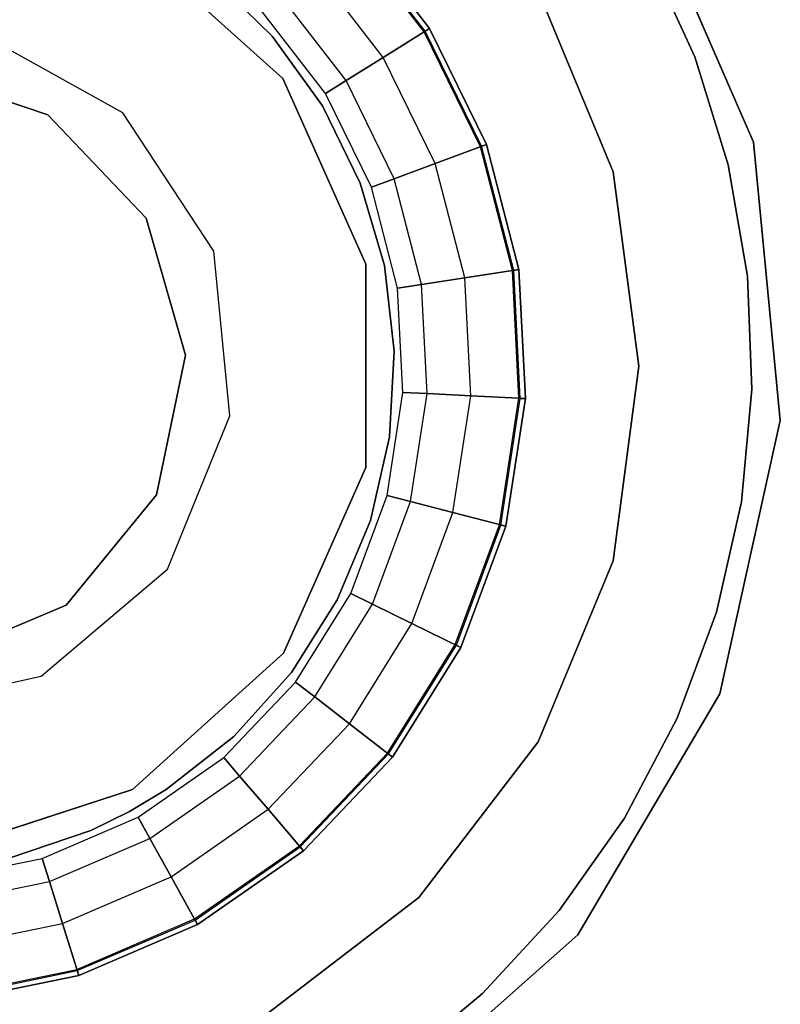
# Model space of a CAD drawing. Extents: x -91 to 92, y -91 to 92.
# Tile 232 of 256: x 1.32 to 7.7, y -4.93 to 3.33. Entities that reach past the tile are written whole.
import ezdxf

# ---------------------------------------------------------------- set-up
doc = ezdxf.new("R2010")
doc.units = 0
doc.header["$LTSCALE"] = 25.4
doc.layers.get('0').update_dxf_attribs({"linetype": 'CONTINUOUS'})

# ---------------------------------------------------------------- blocks, each defined once
blk = doc.blocks.new('NL2500012258_STL_2')
at = {"color": 0}
for p, q in [((99.7215, 1.8743, 186), (98.7851, 4.0259, 186)), ((98.7851, 4.0259, 187), (99.7215, 1.8743, 187)), ((98.7851, 4.0259, 187), (99.7215, 1.8743, 187)), ((99.7215, 1.8743, 186), (98.7851, 4.0259, 186)), ((96.96, 2.7981, 1644.0427), (96.3035, 3.6464, 1644.0427)), ((96.96, 2.7981, 1644.0427), (96.3035, 3.6464, 1644.0427)), ((96.9691, 2.8037, 1644.0894), (96.3112, 3.6537, 1644.0894)), ((96.9691, 2.8037, 1644.0894), (96.3112, 3.6537, 1644.0894)), ((96.3423, 3.6833, 1644), (97.0055, 2.8265, 1644)), ((97.0055, 2.8265, 1643), (96.3423, 3.6833, 1643)), ((96.3423, 3.6833, 1645.11), (97.0055, 2.8265, 1645.11)), ((97.0055, 2.8265, 1643), (96.3423, 3.6833, 1643)), ((96.3423, 3.6833, 1645.11), (97.0055, 2.8265, 1645.11)), ((97.0055, 2.8265, 1644.11), (96.3423, 3.6833, 1644.11)), ((97.0055, 2.8265, 1644.11), (96.3423, 3.6833, 1644.11)), ((96.3423, 3.6833, 1644), (97.0055, 2.8265, 1644)), ((94.5073, 3.5467, 186), (95.7755, 2.4073, 186)), ((95.7755, 2.4073, 201), (94.5073, 3.5467, 201)), ((95.7755, 2.4073, 201), (94.5073, 3.5467, 201)), ((94.5073, 3.5467, 186), (95.7755, 2.4073, 186)), ((99.2303, 2.5899, 188), (98.8336, 3.4513, 188)), ((98.8336, 3.4513, 186), (99.2303, 2.5899, 186)), ((99.2303, 2.5899, 188), (98.8336, 3.4513, 188)), ((98.8336, 3.4513, 186), (99.2303, 2.5899, 186)), ((96.6171, 2.5844, 1643.1045), (96.0106, 3.3679, 1643.1045)), ((96.6171, 2.5844, 1643.1045), (96.0106, 3.3679, 1643.1045)), ((96.6171, 2.5844, 1645.0055), (96.0106, 3.3679, 1645.0055)), ((96.6171, 2.5844, 1645.0055), (96.0106, 3.3679, 1645.0055)), ((95.1716, 3.2673, 188), (95.6858, 2.7622, 188)), ((95.6858, 2.7622, 186), (95.1716, 3.2673, 186)), ((95.6858, 2.7622, 186), (95.1716, 3.2673, 186)), ((95.1716, 3.2673, 188), (95.6858, 2.7622, 188)), ((98.5464, 1.6244, 1644.11), (97.917, 3.1439, 1644.11)), ((97.917, 3.1439, 1645.11), (98.5464, 1.6244, 1645.11)), ((97.917, 3.1439, 1645.11), (98.5464, 1.6244, 1645.11)), ((98.5464, 1.6244, 1644.11), (97.917, 3.1439, 1644.11)), ((96.3056, 2.3902, 1643.3972), (95.7445, 3.115, 1643.3972)), ((96.3056, 2.3902, 1643.3972), (95.7445, 3.115, 1643.3972)), ((96.3056, 2.3902, 1644.7128), (95.7445, 3.115, 1644.7128)), ((96.3056, 2.3902, 1644.7128), (95.7445, 3.115, 1644.7128)), ((96.1327, 2.2824, 1643.8202), (95.5968, 2.9747, 1643.8202)), ((96.1327, 2.2824, 1644.2898), (95.5968, 2.9747, 1644.2898)), ((96.1327, 2.2824, 1643.8202), (95.5968, 2.9747, 1643.8202)), ((96.1327, 2.2824, 1644.2898), (95.5968, 2.9747, 1644.2898)), ((96.6171, 2.5844, 1643.1045), (97.0055, 2.8265, 1643)), ((96.6171, 2.5844, 1643.1045), (97.0055, 2.8265, 1643)), ((97.0055, 2.8265, 1645.11), (96.6171, 2.5844, 1645.0055)), ((97.0055, 2.8265, 1645.11), (96.6171, 2.5844, 1645.0055)), ((97.0055, 2.8265, 1644), (96.96, 2.7981, 1644.0427)), ((97.0055, 2.8265, 1644), (96.96, 2.7981, 1644.0427)), ((96.9691, 2.8037, 1644.0894), (97.0055, 2.8265, 1644.11)), ((96.9691, 2.8037, 1644.0894), (97.0055, 2.8265, 1644.11)), ((97.0055, 2.8265, 1644), (97.4827, 1.8537, 1644)), ((97.4827, 1.8537, 1643), (97.0055, 2.8265, 1643)), ((97.0055, 2.8265, 1645.11), (97.4827, 1.8537, 1645.11)), ((97.4827, 1.8537, 1643), (97.0055, 2.8265, 1643)), ((97.0055, 2.8265, 1645.11), (97.4827, 1.8537, 1645.11)), ((97.4827, 1.8537, 1644.11), (97.0055, 2.8265, 1644.11)), ((97.4827, 1.8537, 1644.11), (97.0055, 2.8265, 1644.11)), ((97.0055, 2.8265, 1644), (97.4827, 1.8537, 1644)), ((94.4338, 2.1195, 183.5), (93.22, 2.7928, 183.5)), ((94.4338, 2.1195, 201), (93.22, 2.7928, 201)), ((94.4338, 2.1195, 183.5), (93.22, 2.7928, 183.5)), ((94.4338, 2.1195, 201), (93.22, 2.7928, 201)), ((95.6858, 2.7622, 188), (96.1073, 2.1773, 188)), ((96.1073, 2.1773, 186), (95.6858, 2.7622, 186)), ((95.6858, 2.7622, 186), (95.6858, 2.7622, 188)), ((95.6858, 2.7622, 186), (95.6858, 2.7622, 188)), ((96.1073, 2.1773, 186), (95.6858, 2.7622, 186)), ((95.6858, 2.7622, 188), (96.1073, 2.1773, 188)), ((96.96, 2.7981, 1644.0427), (96.9691, 2.8037, 1644.0894)), ((96.96, 2.7981, 1644.0427), (96.9691, 2.8037, 1644.0894)), ((97.4324, 1.8351, 1644.0427), (96.96, 2.7981, 1644.0427)), ((97.4324, 1.8351, 1644.0427), (96.96, 2.7981, 1644.0427)), ((97.4424, 1.8388, 1644.0894), (96.9691, 2.8037, 1644.0894)), ((97.4424, 1.8388, 1644.0894), (96.9691, 2.8037, 1644.0894)), ((96.3056, 2.3902, 1643.3972), (96.6171, 2.5844, 1643.1045)), ((96.3056, 2.3902, 1643.3972), (96.6171, 2.5844, 1643.1045)), ((96.6171, 2.5844, 1645.0055), (96.3056, 2.3902, 1644.7128)), ((96.6171, 2.5844, 1645.0055), (96.3056, 2.3902, 1644.7128)), ((97.0535, 1.6947, 1643.1045), (96.6171, 2.5844, 1643.1045)), ((97.0535, 1.6947, 1643.1045), (96.6171, 2.5844, 1643.1045)), ((97.0535, 1.6947, 1645.0055), (96.6171, 2.5844, 1645.0055)), ((97.0535, 1.6947, 1645.0055), (96.6171, 2.5844, 1645.0055)), ((99.5113, 1.6841, 188), (99.2303, 2.5899, 188)), ((99.2303, 2.5899, 186), (99.5113, 1.6841, 186)), ((99.2303, 2.5899, 188), (99.2303, 2.5899, 186)), ((99.5113, 1.6841, 188), (99.2303, 2.5899, 188)), ((99.2303, 2.5899, 186), (99.5113, 1.6841, 186)), ((99.2303, 2.5899, 188), (99.2303, 2.5899, 186)), ((92.6698, 2.4852, 181), (93.8037, 2.1028, 181)), ((93.8037, 2.1028, 1681), (92.6698, 2.4852, 1681)), ((92.6698, 2.4852, 181), (93.8037, 2.1028, 181)), ((93.8037, 2.1028, 1681), (92.6698, 2.4852, 1681)), ((95.7755, 2.4073, 186), (96.4706, 0.8505, 186)), ((96.4706, 0.8505, 201), (95.7755, 2.4073, 201)), ((95.7755, 2.4073, 201), (95.7755, 2.4073, 186)), ((96.4706, 0.8505, 201), (95.7755, 2.4073, 201)), ((95.7755, 2.4073, 186), (96.4706, 0.8505, 186)), ((95.7755, 2.4073, 201), (95.7755, 2.4073, 186)), ((96.1327, 2.2824, 1643.8202), (96.3056, 2.3902, 1643.3972)), ((96.1327, 2.2824, 1643.8202), (96.3056, 2.3902, 1643.3972)), ((96.3056, 2.3902, 1644.7128), (96.1327, 2.2824, 1644.2898)), ((96.3056, 2.3902, 1644.7128), (96.1327, 2.2824, 1644.2898)), ((96.7092, 1.5672, 1643.3972), (96.3056, 2.3902, 1643.3972)), ((96.7092, 1.5672, 1643.3972), (96.3056, 2.3902, 1643.3972)), ((96.7092, 1.5672, 1644.7128), (96.3056, 2.3902, 1644.7128)), ((96.7092, 1.5672, 1644.7128), (96.3056, 2.3902, 1644.7128)), ((96.5182, 1.4965, 1643.8202), (96.1327, 2.2824, 1643.8202)), ((96.5182, 1.4965, 1644.2898), (96.1327, 2.2824, 1644.2898)), ((96.1327, 2.2824, 1644.2898), (96.1327, 2.2824, 1643.8202)), ((96.5182, 1.4965, 1643.8202), (96.1327, 2.2824, 1643.8202)), ((96.1327, 2.2824, 1644.2898), (96.1327, 2.2824, 1643.8202)), ((96.5182, 1.4965, 1644.2898), (96.1327, 2.2824, 1644.2898)), ((96.1073, 2.1773, 188), (96.4239, 1.5297, 188)), ((96.4239, 1.5297, 186), (96.1073, 2.1773, 186)), ((96.1073, 2.1773, 186), (96.1073, 2.1773, 188)), ((96.1073, 2.1773, 186), (96.1073, 2.1773, 188)), ((96.4239, 1.5297, 186), (96.1073, 2.1773, 186)), ((96.1073, 2.1773, 188), (96.4239, 1.5297, 188)), ((93.8037, 2.1028, 181), (94.6299, 1.2373, 181)), ((94.6299, 1.2373, 1681), (93.8037, 2.1028, 1681)), ((93.8037, 2.1028, 181), (94.6299, 1.2373, 181)), ((93.8037, 2.1028, 181), (93.8037, 2.1028, 1681)), ((94.6299, 1.2373, 1681), (93.8037, 2.1028, 1681)), ((93.8037, 2.1028, 181), (93.8037, 2.1028, 1681)), ((95.1956, 0.9593, 183.5), (94.4338, 2.1195, 183.5)), ((95.1956, 0.9593, 201), (94.4338, 2.1195, 201)), ((94.4338, 2.1195, 201), (94.4338, 2.1195, 183.5)), ((95.1956, 0.9593, 183.5), (94.4338, 2.1195, 183.5)), ((94.4338, 2.1195, 201), (94.4338, 2.1195, 183.5)), ((95.1956, 0.9593, 201), (94.4338, 2.1195, 201)), ((97.0535, 1.6947, 1643.1045), (97.4827, 1.8537, 1643)), ((97.0535, 1.6947, 1643.1045), (97.4827, 1.8537, 1643)), ((97.4827, 1.8537, 1645.11), (97.0535, 1.6947, 1645.0055)), ((97.4827, 1.8537, 1645.11), (97.0535, 1.6947, 1645.0055)), ((97.4827, 1.8537, 1644), (97.4324, 1.8351, 1644.0427)), ((97.4827, 1.8537, 1644), (97.4324, 1.8351, 1644.0427)), ((97.4324, 1.8351, 1644.0427), (97.4424, 1.8388, 1644.0894)), ((97.4324, 1.8351, 1644.0427), (97.4424, 1.8388, 1644.0894)), ((97.7013, 0.7967, 1644.0427), (97.4324, 1.8351, 1644.0427)), ((97.7013, 0.7967, 1644.0427), (97.4324, 1.8351, 1644.0427)), ((97.4424, 1.8388, 1644.0894), (97.4827, 1.8537, 1644.11)), ((97.4424, 1.8388, 1644.0894), (97.4827, 1.8537, 1644.11)), ((97.7118, 0.7983, 1644.0894), (97.4424, 1.8388, 1644.0894)), ((97.7118, 0.7983, 1644.0894), (97.4424, 1.8388, 1644.0894)), ((97.4827, 1.8537, 1644), (97.7543, 0.8048, 1644)), ((97.7543, 0.8048, 1643), (97.4827, 1.8537, 1643)), ((97.4827, 1.8537, 1645.11), (97.7543, 0.8048, 1645.11)), ((97.7543, 0.8048, 1643), (97.4827, 1.8537, 1643)), ((97.4827, 1.8537, 1645.11), (97.7543, 0.8048, 1645.11)), ((97.7543, 0.8048, 1644.11), (97.4827, 1.8537, 1644.11)), ((97.7543, 0.8048, 1644.11), (97.4827, 1.8537, 1644.11)), ((97.4827, 1.8537, 1644), (97.7543, 0.8048, 1644)), ((99.9472, -0.4613, 186), (99.7215, 1.8743, 186)), ((99.7215, 1.8743, 187), (99.9472, -0.4613, 187)), ((99.7215, 1.8743, 187), (99.9472, -0.4613, 187)), ((99.7215, 1.8743, 187), (99.7215, 1.8743, 186)), ((99.9472, -0.4613, 186), (99.7215, 1.8743, 186)), ((99.7215, 1.8743, 187), (99.7215, 1.8743, 186)), ((96.7092, 1.5672, 1643.3972), (97.0535, 1.6947, 1643.1045)), ((96.7092, 1.5672, 1643.3972), (97.0535, 1.6947, 1643.1045)), ((97.0535, 1.6947, 1645.0055), (96.7092, 1.5672, 1644.7128)), ((97.0535, 1.6947, 1645.0055), (96.7092, 1.5672, 1644.7128)), ((97.3018, 0.7355, 1643.1045), (97.0535, 1.6947, 1643.1045)), ((97.3018, 0.7355, 1643.1045), (97.0535, 1.6947, 1643.1045)), ((97.3018, 0.7355, 1645.0055), (97.0535, 1.6947, 1645.0055)), ((97.3018, 0.7355, 1645.0055), (97.0535, 1.6947, 1645.0055)), ((99.6716, 0.7494, 188), (99.5113, 1.6841, 188)), ((99.5113, 1.6841, 186), (99.6716, 0.7494, 186)), ((99.5113, 1.6841, 188), (99.5113, 1.6841, 186)), ((99.6716, 0.7494, 188), (99.5113, 1.6841, 188)), ((99.5113, 1.6841, 186), (99.6716, 0.7494, 186)), ((99.5113, 1.6841, 188), (99.5113, 1.6841, 186)), ((98.7611, -0.0061, 1644.11), (98.5464, 1.6244, 1644.11)), ((98.5464, 1.6244, 1644.11), (98.5464, 1.6244, 1645.11)), ((98.5464, 1.6244, 1645.11), (98.7611, -0.0061, 1645.11)), ((98.5464, 1.6244, 1644.11), (98.5464, 1.6244, 1645.11)), ((98.5464, 1.6244, 1645.11), (98.7611, -0.0061, 1645.11)), ((98.7611, -0.0061, 1644.11), (98.5464, 1.6244, 1644.11)), ((96.4239, 1.5297, 188), (96.6264, 0.8379, 188)), ((96.6264, 0.8379, 186), (96.4239, 1.5297, 186)), ((96.4239, 1.5297, 186), (96.4239, 1.5297, 188)), ((96.4239, 1.5297, 186), (96.4239, 1.5297, 188)), ((96.6264, 0.8379, 186), (96.4239, 1.5297, 186)), ((96.4239, 1.5297, 188), (96.6264, 0.8379, 188)), ((96.5182, 1.4965, 1643.8202), (96.7092, 1.5672, 1643.3972)), ((96.5182, 1.4965, 1643.8202), (96.7092, 1.5672, 1643.3972)), ((96.7092, 1.5672, 1644.7128), (96.5182, 1.4965, 1644.2898)), ((96.7092, 1.5672, 1644.7128), (96.5182, 1.4965, 1644.2898)), ((96.7376, 0.649, 1643.8202), (96.5182, 1.4965, 1643.8202)), ((96.7376, 0.649, 1644.2898), (96.5182, 1.4965, 1644.2898)), ((96.5182, 1.4965, 1644.2898), (96.5182, 1.4965, 1643.8202)), ((96.7376, 0.649, 1643.8202), (96.5182, 1.4965, 1643.8202)), ((96.5182, 1.4965, 1644.2898), (96.5182, 1.4965, 1643.8202)), ((96.7376, 0.649, 1644.2898), (96.5182, 1.4965, 1644.2898)), ((96.939, 0.6799, 1643.3972), (96.7092, 1.5672, 1643.3972)), ((96.939, 0.6799, 1643.3972), (96.7092, 1.5672, 1643.3972)), ((96.939, 0.6799, 1644.7128), (96.7092, 1.5672, 1644.7128)), ((96.939, 0.6799, 1644.7128), (96.7092, 1.5672, 1644.7128)), ((94.6299, 1.2373, 181), (94.9593, 0.0869, 181)), ((94.9593, 0.0869, 1681), (94.6299, 1.2373, 1681)), ((94.6299, 1.2373, 181), (94.9593, 0.0869, 181)), ((94.6299, 1.2373, 181), (94.6299, 1.2373, 1681)), ((94.9593, 0.0869, 1681), (94.6299, 1.2373, 1681)), ((94.6299, 1.2373, 181), (94.6299, 1.2373, 1681)), ((95.3311, -0.4221, 183.5), (95.1956, 0.9593, 183.5)), ((95.3311, -0.4221, 201), (95.1956, 0.9593, 201)), ((95.1956, 0.9593, 201), (95.1956, 0.9593, 183.5)), ((95.3311, -0.4221, 183.5), (95.1956, 0.9593, 183.5)), ((95.1956, 0.9593, 201), (95.1956, 0.9593, 183.5)), ((95.3311, -0.4221, 201), (95.1956, 0.9593, 201)), ((96.4706, 0.8505, 186), (96.4724, -0.8543, 186)), ((96.4724, -0.8543, 201), (96.4706, 0.8505, 201)), ((96.4706, 0.8505, 201), (96.4706, 0.8505, 186)), ((96.4724, -0.8543, 201), (96.4706, 0.8505, 201)), ((96.4706, 0.8505, 186), (96.4724, -0.8543, 186)), ((96.4706, 0.8505, 201), (96.4706, 0.8505, 186)), ((96.6264, 0.8379, 188), (96.7091, 0.1218, 188)), ((96.7091, 0.1218, 186), (96.6264, 0.8379, 186)), ((96.6264, 0.8379, 186), (96.6264, 0.8379, 188)), ((96.6264, 0.8379, 186), (96.6264, 0.8379, 188)), ((96.7091, 0.1218, 186), (96.6264, 0.8379, 186)), ((96.6264, 0.8379, 188), (96.7091, 0.1218, 188)), ((97.3018, 0.7355, 1643.1045), (97.7543, 0.8048, 1643)), ((97.3018, 0.7355, 1643.1045), (97.7543, 0.8048, 1643)), ((97.7543, 0.8048, 1645.11), (97.3018, 0.7355, 1645.0055)), ((97.7543, 0.8048, 1645.11), (97.3018, 0.7355, 1645.0055)), ((97.7543, 0.8048, 1644), (97.7013, 0.7967, 1644.0427)), ((97.7543, 0.8048, 1644), (97.7013, 0.7967, 1644.0427)), ((97.7013, 0.7967, 1644.0427), (97.7118, 0.7983, 1644.0894)), ((97.7013, 0.7967, 1644.0427), (97.7118, 0.7983, 1644.0894)), ((97.7556, -0.2746, 1644.0427), (97.7013, 0.7967, 1644.0427)), ((97.7556, -0.2746, 1644.0427), (97.7013, 0.7967, 1644.0427)), ((97.7118, 0.7983, 1644.0894), (97.7543, 0.8048, 1644.11)), ((97.7118, 0.7983, 1644.0894), (97.7543, 0.8048, 1644.11)), ((97.7662, -0.2752, 1644.0894), (97.7118, 0.7983, 1644.0894)), ((97.7662, -0.2752, 1644.0894), (97.7118, 0.7983, 1644.0894)), ((97.7543, 0.8048, 1644), (97.8092, -0.2773, 1644)), ((97.8092, -0.2773, 1643), (97.7543, 0.8048, 1643)), ((97.7543, 0.8048, 1645.11), (97.8092, -0.2773, 1645.11)), ((97.8092, -0.2773, 1643), (97.7543, 0.8048, 1643)), ((97.7543, 0.8048, 1645.11), (97.8092, -0.2773, 1645.11)), ((97.8092, -0.2773, 1644.11), (97.7543, 0.8048, 1644.11)), ((97.8092, -0.2773, 1644.11), (97.7543, 0.8048, 1644.11)), ((97.7543, 0.8048, 1644), (97.8092, -0.2773, 1644)), ((99.7085, -0.1982, 188), (99.6716, 0.7494, 188)), ((99.6716, 0.7494, 186), (99.7085, -0.1982, 186)), ((99.6716, 0.7494, 188), (99.6716, 0.7494, 186)), ((99.7085, -0.1982, 188), (99.6716, 0.7494, 188)), ((99.6716, 0.7494, 186), (99.7085, -0.1982, 186)), ((99.6716, 0.7494, 188), (99.6716, 0.7494, 186)), ((96.7376, 0.649, 1643.8202), (96.939, 0.6799, 1643.3972)), ((96.7376, 0.649, 1643.8202), (96.939, 0.6799, 1643.3972)), ((96.939, 0.6799, 1644.7128), (96.7376, 0.649, 1644.2898)), ((96.939, 0.6799, 1644.7128), (96.7376, 0.649, 1644.2898)), ((96.939, 0.6799, 1643.3972), (97.3018, 0.7355, 1643.1045)), ((96.939, 0.6799, 1643.3972), (97.3018, 0.7355, 1643.1045)), ((97.3018, 0.7355, 1645.0055), (96.939, 0.6799, 1644.7128)), ((97.3018, 0.7355, 1645.0055), (96.939, 0.6799, 1644.7128)), ((96.9854, -0.2356, 1643.3972), (96.939, 0.6799, 1643.3972)), ((96.9854, -0.2356, 1643.3972), (96.939, 0.6799, 1643.3972)), ((96.9854, -0.2356, 1644.7128), (96.939, 0.6799, 1644.7128)), ((96.9854, -0.2356, 1644.7128), (96.939, 0.6799, 1644.7128)), ((97.352, -0.2542, 1643.1045), (97.3018, 0.7355, 1643.1045)), ((97.352, -0.2542, 1643.1045), (97.3018, 0.7355, 1643.1045)), ((97.352, -0.2542, 1645.0055), (97.3018, 0.7355, 1645.0055)), ((97.352, -0.2542, 1645.0055), (97.3018, 0.7355, 1645.0055)), ((96.782, -0.2252, 1643.8202), (96.7376, 0.649, 1643.8202)), ((96.782, -0.2252, 1644.2898), (96.7376, 0.649, 1644.2898)), ((96.7376, 0.649, 1644.2898), (96.7376, 0.649, 1643.8202)), ((96.782, -0.2252, 1643.8202), (96.7376, 0.649, 1643.8202)), ((96.7376, 0.649, 1644.2898), (96.7376, 0.649, 1643.8202)), ((96.782, -0.2252, 1644.2898), (96.7376, 0.649, 1644.2898)), ((94.9593, 0.0869, 181), (94.7164, -1.0847, 181)), ((94.7164, -1.0847, 1681), (94.9593, 0.0869, 1681)), ((94.9593, 0.0869, 181), (94.7164, -1.0847, 181)), ((94.7164, -1.0847, 1681), (94.9593, 0.0869, 1681)), ((94.9593, 0.0869, 181), (94.9593, 0.0869, 1681)), ((94.9593, 0.0869, 181), (94.9593, 0.0869, 1681)), ((96.7091, 0.1218, 188), (96.6696, -0.5979, 188)), ((96.6696, -0.5979, 186), (96.7091, 0.1218, 186)), ((96.6696, -0.5979, 186), (96.7091, 0.1218, 186)), ((96.7091, 0.1218, 188), (96.6696, -0.5979, 188)), ((96.7091, 0.1218, 186), (96.7091, 0.1218, 188)), ((96.7091, 0.1218, 186), (96.7091, 0.1218, 188)), ((98.5464, -1.6367, 1644.11), (98.7611, -0.0061, 1644.11)), ((98.7611, -0.0061, 1645.11), (98.5464, -1.6367, 1645.11)), ((98.7611, -0.0061, 1645.11), (98.5464, -1.6367, 1645.11)), ((98.5464, -1.6367, 1644.11), (98.7611, -0.0061, 1644.11)), ((98.7611, -0.0061, 1644.11), (98.7611, -0.0061, 1645.11)), ((98.7611, -0.0061, 1644.11), (98.7611, -0.0061, 1645.11)), ((96.6494, -1.0905, 1643.8202), (96.782, -0.2252, 1643.8202)), ((96.6494, -1.0905, 1644.2898), (96.782, -0.2252, 1644.2898)), ((96.6494, -1.0905, 1643.8202), (96.782, -0.2252, 1643.8202)), ((96.6494, -1.0905, 1644.2898), (96.782, -0.2252, 1644.2898)), ((96.782, -0.2252, 1643.8202), (96.9854, -0.2356, 1643.3972)), ((96.782, -0.2252, 1643.8202), (96.9854, -0.2356, 1643.3972)), ((96.782, -0.2252, 1644.2898), (96.782, -0.2252, 1643.8202)), ((96.782, -0.2252, 1644.2898), (96.782, -0.2252, 1643.8202)), ((96.9854, -0.2356, 1644.7128), (96.782, -0.2252, 1644.2898)), ((96.9854, -0.2356, 1644.7128), (96.782, -0.2252, 1644.2898)), ((96.8466, -1.1416, 1643.3972), (96.9854, -0.2356, 1643.3972)), ((96.8466, -1.1416, 1643.3972), (96.9854, -0.2356, 1643.3972)), ((96.8466, -1.1416, 1644.7128), (96.9854, -0.2356, 1644.7128)), ((96.8466, -1.1416, 1644.7128), (96.9854, -0.2356, 1644.7128)), ((96.9854, -0.2356, 1643.3972), (97.352, -0.2542, 1643.1045)), ((96.9854, -0.2356, 1643.3972), (97.352, -0.2542, 1643.1045)), ((97.352, -0.2542, 1645.0055), (96.9854, -0.2356, 1644.7128)), ((97.352, -0.2542, 1645.0055), (96.9854, -0.2356, 1644.7128)), ((99.6214, -1.1425, 188), (99.7085, -0.1982, 188)), ((99.7085, -0.1982, 186), (99.6214, -1.1425, 186)), ((99.6214, -1.1425, 188), (99.7085, -0.1982, 188)), ((99.7085, -0.1982, 186), (99.6214, -1.1425, 186)), ((99.7085, -0.1982, 188), (99.7085, -0.1982, 186)), ((99.7085, -0.1982, 188), (99.7085, -0.1982, 186)), ((97.202, -1.2336, 1643.1045), (97.352, -0.2542, 1643.1045)), ((97.202, -1.2336, 1643.1045), (97.352, -0.2542, 1643.1045)), ((97.202, -1.2336, 1645.0055), (97.352, -0.2542, 1645.0055)), ((97.202, -1.2336, 1645.0055), (97.352, -0.2542, 1645.0055)), ((97.352, -0.2542, 1643.1045), (97.8092, -0.2773, 1643)), ((97.352, -0.2542, 1643.1045), (97.8092, -0.2773, 1643)), ((97.8092, -0.2773, 1645.11), (97.352, -0.2542, 1645.0055)), ((97.8092, -0.2773, 1645.11), (97.352, -0.2542, 1645.0055)), ((97.5932, -1.3349, 1644.0427), (97.7556, -0.2746, 1644.0427)), ((97.5932, -1.3349, 1644.0427), (97.7556, -0.2746, 1644.0427)), ((97.6035, -1.3376, 1644.0894), (97.7662, -0.2752, 1644.0894)), ((97.6035, -1.3376, 1644.0894), (97.7662, -0.2752, 1644.0894)), ((97.8092, -0.2773, 1644), (97.6451, -1.3484, 1644)), ((97.6451, -1.3484, 1643), (97.8092, -0.2773, 1643)), ((97.8092, -0.2773, 1645.11), (97.6451, -1.3484, 1645.11)), ((97.6451, -1.3484, 1643), (97.8092, -0.2773, 1643)), ((97.8092, -0.2773, 1645.11), (97.6451, -1.3484, 1645.11)), ((97.6451, -1.3484, 1644.11), (97.8092, -0.2773, 1644.11)), ((97.6451, -1.3484, 1644.11), (97.8092, -0.2773, 1644.11)), ((97.8092, -0.2773, 1644), (97.6451, -1.3484, 1644)), ((97.7556, -0.2746, 1644.0427), (97.7662, -0.2752, 1644.0894)), ((97.7556, -0.2746, 1644.0427), (97.7662, -0.2752, 1644.0894)), ((97.8092, -0.2773, 1644), (97.7556, -0.2746, 1644.0427)), ((97.8092, -0.2773, 1644), (97.7556, -0.2746, 1644.0427)), ((97.7662, -0.2752, 1644.0894), (97.8092, -0.2773, 1644.11)), ((97.7662, -0.2752, 1644.0894), (97.8092, -0.2773, 1644.11)), ((94.809, -1.7082, 183.5), (95.3311, -0.4221, 183.5)), ((94.809, -1.7082, 201), (95.3311, -0.4221, 201)), ((94.809, -1.7082, 183.5), (95.3311, -0.4221, 183.5)), ((94.809, -1.7082, 201), (95.3311, -0.4221, 201)), ((95.3311, -0.4221, 201), (95.3311, -0.4221, 183.5)), ((95.3311, -0.4221, 201), (95.3311, -0.4221, 183.5)), ((99.4402, -2.7524, 186), (99.9472, -0.4613, 186)), ((99.9472, -0.4613, 187), (99.4402, -2.7524, 187)), ((99.9472, -0.4613, 187), (99.4402, -2.7524, 187)), ((99.4402, -2.7524, 186), (99.9472, -0.4613, 186)), ((99.9472, -0.4613, 187), (99.9472, -0.4613, 186)), ((99.9472, -0.4613, 187), (99.9472, -0.4613, 186)), ((96.6696, -0.5979, 188), (96.5091, -1.3007, 188)), ((96.5091, -1.3007, 186), (96.6696, -0.5979, 186)), ((96.5091, -1.3007, 186), (96.6696, -0.5979, 186)), ((96.6696, -0.5979, 188), (96.5091, -1.3007, 188)), ((96.6696, -0.5979, 186), (96.6696, -0.5979, 188)), ((96.6696, -0.5979, 186), (96.6696, -0.5979, 188)), ((96.4724, -0.8543, 186), (95.7806, -2.4125, 186)), ((95.7806, -2.4125, 201), (96.4724, -0.8543, 201)), ((95.7806, -2.4125, 201), (96.4724, -0.8543, 201)), ((96.4724, -0.8543, 186), (95.7806, -2.4125, 186)), ((96.4724, -0.8543, 201), (96.4724, -0.8543, 186)), ((96.4724, -0.8543, 201), (96.4724, -0.8543, 186)), ((94.7164, -1.0847, 181), (93.9568, -2.0093, 181)), ((93.9568, -2.0093, 1681), (94.7164, -1.0847, 1681)), ((94.7164, -1.0847, 181), (93.9568, -2.0093, 181)), ((93.9568, -2.0093, 1681), (94.7164, -1.0847, 1681)), ((94.7164, -1.0847, 181), (94.7164, -1.0847, 1681)), ((94.7164, -1.0847, 181), (94.7164, -1.0847, 1681)), ((96.3454, -1.9115, 1643.8202), (96.6494, -1.0905, 1643.8202)), ((96.3454, -1.9115, 1644.2898), (96.6494, -1.0905, 1644.2898)), ((96.3454, -1.9115, 1643.8202), (96.6494, -1.0905, 1643.8202)), ((96.3454, -1.9115, 1644.2898), (96.6494, -1.0905, 1644.2898)), ((96.5283, -2.0012, 1643.3972), (96.8466, -1.1416, 1643.3972)), ((96.5283, -2.0012, 1643.3972), (96.8466, -1.1416, 1643.3972)), ((96.5283, -2.0012, 1644.7128), (96.8466, -1.1416, 1644.7128)), ((96.5283, -2.0012, 1644.7128), (96.8466, -1.1416, 1644.7128)), ((96.6494, -1.0905, 1643.8202), (96.8466, -1.1416, 1643.3972)), ((96.6494, -1.0905, 1643.8202), (96.8466, -1.1416, 1643.3972)), ((96.6494, -1.0905, 1644.2898), (96.6494, -1.0905, 1643.8202)), ((96.6494, -1.0905, 1644.2898), (96.6494, -1.0905, 1643.8202)), ((96.8466, -1.1416, 1644.7128), (96.6494, -1.0905, 1644.2898)), ((96.8466, -1.1416, 1644.7128), (96.6494, -1.0905, 1644.2898)), ((96.8466, -1.1416, 1643.3972), (97.202, -1.2336, 1643.1045)), ((96.8466, -1.1416, 1643.3972), (97.202, -1.2336, 1643.1045)), ((97.202, -1.2336, 1645.0055), (96.8466, -1.1416, 1644.7128)), ((97.202, -1.2336, 1645.0055), (96.8466, -1.1416, 1644.7128)), ((99.4118, -2.0674, 188), (99.6214, -1.1425, 188)), ((99.6214, -1.1425, 186), (99.4118, -2.0674, 186)), ((99.4118, -2.0674, 188), (99.6214, -1.1425, 188)), ((99.6214, -1.1425, 186), (99.4118, -2.0674, 186)), ((99.6214, -1.1425, 188), (99.6214, -1.1425, 186)), ((99.6214, -1.1425, 188), (99.6214, -1.1425, 186)), ((96.8578, -2.1628, 1643.1045), (97.202, -1.2336, 1643.1045)), ((96.8578, -2.1628, 1643.1045), (97.202, -1.2336, 1643.1045)), ((96.8578, -2.1628, 1645.0055), (97.202, -1.2336, 1645.0055)), ((96.8578, -2.1628, 1645.0055), (97.202, -1.2336, 1645.0055)), ((97.202, -1.2336, 1643.1045), (97.6451, -1.3484, 1643)), ((97.202, -1.2336, 1643.1045), (97.6451, -1.3484, 1643)), ((97.6451, -1.3484, 1645.11), (97.202, -1.2336, 1645.0055)), ((97.6451, -1.3484, 1645.11), (97.202, -1.2336, 1645.0055)), ((96.5091, -1.3007, 188), (96.2321, -1.9662, 188)), ((96.2321, -1.9662, 186), (96.5091, -1.3007, 186)), ((96.2321, -1.9662, 186), (96.5091, -1.3007, 186)), ((96.5091, -1.3007, 188), (96.2321, -1.9662, 188)), ((96.5091, -1.3007, 186), (96.5091, -1.3007, 188)), ((96.5091, -1.3007, 186), (96.5091, -1.3007, 188)), ((97.2207, -2.3408, 1644.0427), (97.5932, -1.3349, 1644.0427)), ((97.2207, -2.3408, 1644.0427), (97.5932, -1.3349, 1644.0427)), ((97.2302, -2.3455, 1644.0894), (97.6035, -1.3376, 1644.0894)), ((97.2302, -2.3455, 1644.0894), (97.6035, -1.3376, 1644.0894)), ((97.6451, -1.3484, 1644), (97.2688, -2.3644, 1644)), ((97.2688, -2.3644, 1643), (97.6451, -1.3484, 1643)), ((97.6451, -1.3484, 1645.11), (97.2688, -2.3644, 1645.11)), ((97.2688, -2.3644, 1643), (97.6451, -1.3484, 1643)), ((97.6451, -1.3484, 1645.11), (97.2688, -2.3644, 1645.11)), ((97.2688, -2.3644, 1644.11), (97.6451, -1.3484, 1644.11)), ((97.2688, -2.3644, 1644.11), (97.6451, -1.3484, 1644.11)), ((97.6451, -1.3484, 1644), (97.2688, -2.3644, 1644)), ((97.5932, -1.3349, 1644.0427), (97.6035, -1.3376, 1644.0894)), ((97.5932, -1.3349, 1644.0427), (97.6035, -1.3376, 1644.0894)), ((97.6451, -1.3484, 1644), (97.5932, -1.3349, 1644.0427)), ((97.6451, -1.3484, 1644), (97.5932, -1.3349, 1644.0427)), ((97.6035, -1.3376, 1644.0894), (97.6451, -1.3484, 1644.11)), ((97.6035, -1.3376, 1644.0894), (97.6451, -1.3484, 1644.11)), ((97.917, -3.1561, 1644.11), (98.5464, -1.6367, 1644.11)), ((98.5464, -1.6367, 1645.11), (97.917, -3.1561, 1645.11)), ((98.5464, -1.6367, 1645.11), (97.917, -3.1561, 1645.11)), ((97.917, -3.1561, 1644.11), (98.5464, -1.6367, 1644.11)), ((98.5464, -1.6367, 1644.11), (98.5464, -1.6367, 1645.11)), ((98.5464, -1.6367, 1644.11), (98.5464, -1.6367, 1645.11)), ((93.749, -2.6044, 183.5), (94.809, -1.7082, 183.5)), ((93.749, -2.6044, 201), (94.809, -1.7082, 201)), ((93.749, -2.6044, 183.5), (94.809, -1.7082, 183.5)), ((93.749, -2.6044, 201), (94.809, -1.7082, 201)), ((94.809, -1.7082, 201), (94.809, -1.7082, 183.5)), ((94.809, -1.7082, 201), (94.809, -1.7082, 183.5)), ((96.2321, -1.9662, 188), (95.8466, -2.5753, 188)), ((95.8466, -2.5753, 186), (96.2321, -1.9662, 186)), ((95.8466, -2.5753, 186), (96.2321, -1.9662, 186)), ((96.2321, -1.9662, 188), (95.8466, -2.5753, 188)), ((95.8823, -2.6544, 1643.8202), (96.3454, -1.9115, 1643.8202)), ((95.8823, -2.6544, 1644.2898), (96.3454, -1.9115, 1644.2898)), ((95.8823, -2.6544, 1643.8202), (96.3454, -1.9115, 1643.8202)), ((95.8823, -2.6544, 1644.2898), (96.3454, -1.9115, 1644.2898)), ((96.2321, -1.9662, 186), (96.2321, -1.9662, 188)), ((96.2321, -1.9662, 186), (96.2321, -1.9662, 188)), ((96.3454, -1.9115, 1643.8202), (96.5283, -2.0012, 1643.3972)), ((96.3454, -1.9115, 1643.8202), (96.5283, -2.0012, 1643.3972)), ((96.3454, -1.9115, 1644.2898), (96.3454, -1.9115, 1643.8202)), ((96.3454, -1.9115, 1644.2898), (96.3454, -1.9115, 1643.8202)), ((96.5283, -2.0012, 1644.7128), (96.3454, -1.9115, 1644.2898)), ((96.5283, -2.0012, 1644.7128), (96.3454, -1.9115, 1644.2898)), ((93.9568, -2.0093, 181), (92.8545, -2.475, 181)), ((92.8545, -2.475, 1681), (93.9568, -2.0093, 1681)), ((93.9568, -2.0093, 181), (92.8545, -2.475, 181)), ((92.8545, -2.475, 1681), (93.9568, -2.0093, 1681)), ((93.9568, -2.0093, 181), (93.9568, -2.0093, 1681)), ((93.9568, -2.0093, 181), (93.9568, -2.0093, 1681)), ((96.0434, -2.7791, 1643.3972), (96.5283, -2.0012, 1643.3972)), ((96.0434, -2.7791, 1643.3972), (96.5283, -2.0012, 1643.3972)), ((96.0434, -2.7791, 1644.7128), (96.5283, -2.0012, 1644.7128)), ((96.0434, -2.7791, 1644.7128), (96.5283, -2.0012, 1644.7128)), ((96.5283, -2.0012, 1643.3972), (96.8578, -2.1628, 1643.1045)), ((96.5283, -2.0012, 1643.3972), (96.8578, -2.1628, 1643.1045)), ((96.8578, -2.1628, 1645.0055), (96.5283, -2.0012, 1644.7128)), ((96.8578, -2.1628, 1645.0055), (96.5283, -2.0012, 1644.7128)), ((99.0833, -2.9571, 188), (99.4118, -2.0674, 188)), ((99.4118, -2.0674, 186), (99.0833, -2.9571, 186)), ((99.0833, -2.9571, 188), (99.4118, -2.0674, 188)), ((99.4118, -2.0674, 186), (99.0833, -2.9571, 186)), ((99.4118, -2.0674, 188), (99.4118, -2.0674, 186)), ((99.4118, -2.0674, 188), (99.4118, -2.0674, 186)), ((96.3337, -3.0038, 1643.1045), (96.8578, -2.1628, 1643.1045)), ((96.3337, -3.0038, 1643.1045), (96.8578, -2.1628, 1643.1045)), ((96.3337, -3.0038, 1645.0055), (96.8578, -2.1628, 1645.0055)), ((96.3337, -3.0038, 1645.0055), (96.8578, -2.1628, 1645.0055)), ((96.8578, -2.1628, 1643.1045), (97.2688, -2.3644, 1643)), ((96.8578, -2.1628, 1643.1045), (97.2688, -2.3644, 1643)), ((97.2688, -2.3644, 1645.11), (96.8578, -2.1628, 1645.0055)), ((97.2688, -2.3644, 1645.11), (96.8578, -2.1628, 1645.0055)), ((96.6533, -3.2511, 1644.0427), (97.2207, -2.3408, 1644.0427)), ((96.6533, -3.2511, 1644.0427), (97.2207, -2.3408, 1644.0427)), ((96.6617, -3.2576, 1644.0894), (97.2302, -2.3455, 1644.0894)), ((96.6617, -3.2576, 1644.0894), (97.2302, -2.3455, 1644.0894)), ((97.2688, -2.3644, 1644), (96.6957, -3.2839, 1644)), ((96.6957, -3.2839, 1643), (97.2688, -2.3644, 1643)), ((97.2688, -2.3644, 1645.11), (96.6957, -3.2839, 1645.11)), ((96.6957, -3.2839, 1643), (97.2688, -2.3644, 1643)), ((97.2688, -2.3644, 1645.11), (96.6957, -3.2839, 1645.11)), ((96.6957, -3.2839, 1644.11), (97.2688, -2.3644, 1644.11)), ((96.6957, -3.2839, 1644.11), (97.2688, -2.3644, 1644.11)), ((97.2688, -2.3644, 1644), (96.6957, -3.2839, 1644)), ((97.2207, -2.3408, 1644.0427), (97.2302, -2.3455, 1644.0894)), ((97.2207, -2.3408, 1644.0427), (97.2302, -2.3455, 1644.0894)), ((97.2688, -2.3644, 1644), (97.2207, -2.3408, 1644.0427)), ((97.2688, -2.3644, 1644), (97.2207, -2.3408, 1644.0427)), ((97.2302, -2.3455, 1644.0894), (97.2688, -2.3644, 1644.11)), ((97.2302, -2.3455, 1644.0894), (97.2688, -2.3644, 1644.11)), ((95.7806, -2.4125, 186), (94.5148, -3.5547, 186)), ((94.5148, -3.5547, 201), (95.7806, -2.4125, 201)), ((94.5148, -3.5547, 201), (95.7806, -2.4125, 201)), ((95.7806, -2.4125, 186), (94.5148, -3.5547, 186)), ((95.7806, -2.4125, 201), (95.7806, -2.4125, 186)), ((95.7806, -2.4125, 201), (95.7806, -2.4125, 186)), ((92.394, -2.9053, 183.5), (93.749, -2.6044, 183.5)), ((92.394, -2.9053, 201), (93.749, -2.6044, 201)), ((92.394, -2.9053, 183.5), (93.749, -2.6044, 183.5)), ((92.394, -2.9053, 201), (93.749, -2.6044, 201)), ((93.749, -2.6044, 201), (93.749, -2.6044, 183.5)), ((93.749, -2.6044, 201), (93.749, -2.6044, 183.5)), ((95.8466, -2.5753, 188), (95.3637, -3.1105, 188)), ((95.3637, -3.1105, 186), (95.8466, -2.5753, 186)), ((95.3637, -3.1105, 186), (95.8466, -2.5753, 186)), ((95.8466, -2.5753, 188), (95.3637, -3.1105, 188)), ((95.8466, -2.5753, 186), (95.8466, -2.5753, 188)), ((95.8466, -2.5753, 186), (95.8466, -2.5753, 188)), ((95.2792, -3.2888, 1643.8202), (95.8823, -2.6544, 1643.8202)), ((95.2792, -3.2888, 1644.2898), (95.8823, -2.6544, 1644.2898)), ((95.2792, -3.2888, 1643.8202), (95.8823, -2.6544, 1643.8202)), ((95.2792, -3.2888, 1644.2898), (95.8823, -2.6544, 1644.2898)), ((95.8823, -2.6544, 1643.8202), (96.0434, -2.7791, 1643.3972)), ((95.8823, -2.6544, 1643.8202), (96.0434, -2.7791, 1643.3972)), ((95.8823, -2.6544, 1644.2898), (95.8823, -2.6544, 1643.8202)), ((95.8823, -2.6544, 1644.2898), (95.8823, -2.6544, 1643.8202)), ((96.0434, -2.7791, 1644.7128), (95.8823, -2.6544, 1644.2898)), ((96.0434, -2.7791, 1644.7128), (95.8823, -2.6544, 1644.2898)), ((95.4119, -3.4434, 1643.3972), (96.0434, -2.7791, 1643.3972)), ((95.4119, -3.4434, 1643.3972), (96.0434, -2.7791, 1643.3972)), ((95.4119, -3.4434, 1644.7128), (96.0434, -2.7791, 1644.7128)), ((95.4119, -3.4434, 1644.7128), (96.0434, -2.7791, 1644.7128)), ((96.0434, -2.7791, 1643.3972), (96.3337, -3.0038, 1643.1045)), ((96.0434, -2.7791, 1643.3972), (96.3337, -3.0038, 1643.1045)), ((96.3337, -3.0038, 1645.0055), (96.0434, -2.7791, 1644.7128)), ((96.3337, -3.0038, 1645.0055), (96.0434, -2.7791, 1644.7128)), ((98.2499, -4.7747, 186), (99.4402, -2.7524, 186)), ((99.4402, -2.7524, 187), (98.2499, -4.7747, 187)), ((99.4402, -2.7524, 187), (98.2499, -4.7747, 187)), ((98.2499, -4.7747, 186), (99.4402, -2.7524, 186)), ((99.4402, -2.7524, 187), (99.4402, -2.7524, 186)), ((99.4402, -2.7524, 187), (99.4402, -2.7524, 186)), ((98.6415, -3.7962, 188), (99.0833, -2.9571, 188)), ((99.0833, -2.9571, 186), (98.6415, -3.7962, 186)), ((98.6415, -3.7962, 188), (99.0833, -2.9571, 188)), ((99.0833, -2.9571, 186), (98.6415, -3.7962, 186)), ((99.0833, -2.9571, 188), (99.0833, -2.9571, 186)), ((99.0833, -2.9571, 188), (99.0833, -2.9571, 186)), ((95.651, -3.7219, 1643.1045), (96.3337, -3.0038, 1643.1045)), ((95.651, -3.7219, 1643.1045), (96.3337, -3.0038, 1643.1045)), ((95.651, -3.7219, 1645.0055), (96.3337, -3.0038, 1645.0055)), ((95.651, -3.7219, 1645.0055), (96.3337, -3.0038, 1645.0055)), ((96.3337, -3.0038, 1643.1045), (96.6957, -3.2839, 1643)), ((96.3337, -3.0038, 1643.1045), (96.6957, -3.2839, 1643)), ((96.6957, -3.2839, 1645.11), (96.3337, -3.0038, 1645.0055)), ((96.6957, -3.2839, 1645.11), (96.3337, -3.0038, 1645.0055)), ((95.3637, -3.1105, 188), (94.7973, -3.5564, 188)), ((94.7973, -3.5564, 186), (95.3637, -3.1105, 186)), ((94.7973, -3.5564, 186), (95.3637, -3.1105, 186)), ((95.3637, -3.1105, 188), (94.7973, -3.5564, 188)), ((95.3637, -3.1105, 186), (95.3637, -3.1105, 188)), ((95.3637, -3.1105, 186), (95.3637, -3.1105, 188)), ((96.9158, -4.4609, 1644.11), (97.917, -3.1561, 1644.11)), ((97.917, -3.1561, 1645.11), (96.9158, -4.4609, 1645.11)), ((97.917, -3.1561, 1645.11), (96.9158, -4.4609, 1645.11)), ((96.9158, -4.4609, 1644.11), (97.917, -3.1561, 1644.11)), ((97.917, -3.1561, 1644.11), (97.917, -3.1561, 1645.11)), ((97.917, -3.1561, 1644.11), (97.917, -3.1561, 1645.11)), ((94.5607, -3.7889, 1643.8202), (95.2792, -3.2888, 1643.8202)), ((94.5607, -3.7889, 1644.2898), (95.2792, -3.2888, 1644.2898)), ((94.5607, -3.7889, 1643.8202), (95.2792, -3.2888, 1643.8202)), ((94.5607, -3.7889, 1644.2898), (95.2792, -3.2888, 1644.2898)), ((95.2792, -3.2888, 1643.8202), (95.4119, -3.4434, 1643.3972)), ((95.2792, -3.2888, 1643.8202), (95.4119, -3.4434, 1643.3972)), ((95.2792, -3.2888, 1644.2898), (95.2792, -3.2888, 1643.8202)), ((95.2792, -3.2888, 1644.2898), (95.2792, -3.2888, 1643.8202)), ((95.4119, -3.4434, 1644.7128), (95.2792, -3.2888, 1644.2898)), ((95.4119, -3.4434, 1644.7128), (95.2792, -3.2888, 1644.2898)), ((95.9142, -4.0286, 1644.0427), (96.6533, -3.2511, 1644.0427)), ((95.9142, -4.0286, 1644.0427), (96.6533, -3.2511, 1644.0427)), ((95.9212, -4.0366, 1644.0894), (96.6617, -3.2576, 1644.0894)), ((95.9212, -4.0366, 1644.0894), (96.6617, -3.2576, 1644.0894)), ((96.6957, -3.2839, 1644), (95.9492, -4.0693, 1644)), ((95.9492, -4.0693, 1643), (96.6957, -3.2839, 1643)), ((96.6957, -3.2839, 1645.11), (95.9492, -4.0693, 1645.11)), ((95.9492, -4.0693, 1643), (96.6957, -3.2839, 1643)), ((96.6957, -3.2839, 1645.11), (95.9492, -4.0693, 1645.11)), ((95.9492, -4.0693, 1644.11), (96.6957, -3.2839, 1644.11)), ((95.9492, -4.0693, 1644.11), (96.6957, -3.2839, 1644.11)), ((96.6957, -3.2839, 1644), (95.9492, -4.0693, 1644)), ((96.6533, -3.2511, 1644.0427), (96.6617, -3.2576, 1644.0894)), ((96.6533, -3.2511, 1644.0427), (96.6617, -3.2576, 1644.0894)), ((96.6957, -3.2839, 1644), (96.6533, -3.2511, 1644.0427)), ((96.6957, -3.2839, 1644), (96.6533, -3.2511, 1644.0427)), ((96.6617, -3.2576, 1644.0894), (96.6957, -3.2839, 1644.11)), ((96.6617, -3.2576, 1644.0894), (96.6957, -3.2839, 1644.11)), ((94.6596, -3.9671, 1643.3972), (95.4119, -3.4434, 1643.3972)), ((94.6596, -3.9671, 1643.3972), (95.4119, -3.4434, 1643.3972)), ((94.6596, -3.9671, 1644.7128), (95.4119, -3.4434, 1644.7128)), ((94.6596, -3.9671, 1644.7128), (95.4119, -3.4434, 1644.7128)), ((95.4119, -3.4434, 1643.3972), (95.651, -3.7219, 1643.1045)), ((95.4119, -3.4434, 1643.3972), (95.651, -3.7219, 1643.1045)), ((95.651, -3.7219, 1645.0055), (95.4119, -3.4434, 1644.7128)), ((95.651, -3.7219, 1645.0055), (95.4119, -3.4434, 1644.7128)), ((94.5148, -3.5547, 186), (92.8939, -4.0832, 186)), ((92.8939, -4.0832, 201), (94.5148, -3.5547, 201)), ((92.8939, -4.0832, 201), (94.5148, -3.5547, 201)), ((94.5148, -3.5547, 186), (92.8939, -4.0832, 186)), ((94.7973, -3.5564, 188), (94.4878, -3.7417, 188)), ((94.4878, -3.7417, 186), (94.7973, -3.5564, 186)), ((94.4878, -3.7417, 186), (94.7973, -3.5564, 186)), ((94.7973, -3.5564, 188), (94.4878, -3.7417, 188)), ((94.5148, -3.5547, 201), (94.5148, -3.5547, 186)), ((94.5148, -3.5547, 201), (94.5148, -3.5547, 186)), ((94.7973, -3.5564, 186), (94.7973, -3.5564, 188)), ((94.7973, -3.5564, 186), (94.7973, -3.5564, 188)), ((93.7562, -4.1342, 1643.8202), (94.5607, -3.7889, 1643.8202)), ((93.7562, -4.1342, 1644.2898), (94.5607, -3.7889, 1644.2898)), ((93.7562, -4.1342, 1643.8202), (94.5607, -3.7889, 1643.8202)), ((93.7562, -4.1342, 1644.2898), (94.5607, -3.7889, 1644.2898)), ((94.4878, -3.7417, 188), (94.1637, -3.9002, 188)), ((94.1637, -3.9002, 186), (94.4878, -3.7417, 186)), ((94.1637, -3.9002, 186), (94.4878, -3.7417, 186)), ((94.4878, -3.7417, 188), (94.1637, -3.9002, 188)), ((94.4878, -3.7417, 186), (94.4878, -3.7417, 188)), ((94.4878, -3.7417, 186), (94.4878, -3.7417, 188)), ((94.5607, -3.7889, 1643.8202), (94.6596, -3.9671, 1643.3972)), ((94.5607, -3.7889, 1643.8202), (94.6596, -3.9671, 1643.3972)), ((94.5607, -3.7889, 1644.2898), (94.5607, -3.7889, 1643.8202)), ((94.5607, -3.7889, 1644.2898), (94.5607, -3.7889, 1643.8202)), ((94.6596, -3.9671, 1644.7128), (94.5607, -3.7889, 1644.2898)), ((94.6596, -3.9671, 1644.7128), (94.5607, -3.7889, 1644.2898)), ((94.8377, -4.288, 1643.1045), (95.651, -3.7219, 1643.1045)), ((94.8377, -4.288, 1643.1045), (95.651, -3.7219, 1643.1045)), ((94.8377, -4.288, 1645.0055), (95.651, -3.7219, 1645.0055)), ((94.8377, -4.288, 1645.0055), (95.651, -3.7219, 1645.0055)), ((95.651, -3.7219, 1643.1045), (95.9492, -4.0693, 1643)), ((95.651, -3.7219, 1643.1045), (95.9492, -4.0693, 1643)), ((95.9492, -4.0693, 1645.11), (95.651, -3.7219, 1645.0055)), ((95.9492, -4.0693, 1645.11), (95.651, -3.7219, 1645.0055)), ((98.0939, -4.5705, 188), (98.6415, -3.7962, 188)), ((98.6415, -3.7962, 186), (98.0939, -4.5705, 186)), ((98.0939, -4.5705, 188), (98.6415, -3.7962, 188)), ((98.6415, -3.7962, 186), (98.0939, -4.5705, 186)), ((98.6415, -3.7962, 188), (98.6415, -3.7962, 186)), ((98.6415, -3.7962, 188), (98.6415, -3.7962, 186)), ((94.1637, -3.9002, 188), (93.4811, -4.1319, 188)), ((93.4811, -4.1319, 186), (94.1637, -3.9002, 186)), ((93.4811, -4.1319, 186), (94.1637, -3.9002, 186)), ((94.1637, -3.9002, 188), (93.4811, -4.1319, 188)), ((94.1637, -3.9002, 186), (94.1637, -3.9002, 188)), ((94.1637, -3.9002, 186), (94.1637, -3.9002, 188)), ((93.8172, -4.3285, 1643.3972), (94.6596, -3.9671, 1643.3972)), ((93.8172, -4.3285, 1643.3972), (94.6596, -3.9671, 1643.3972)), ((93.8172, -4.3285, 1644.7128), (94.6596, -3.9671, 1644.7128)), ((93.8172, -4.3285, 1644.7128), (94.6596, -3.9671, 1644.7128)), ((94.6596, -3.9671, 1643.3972), (94.8377, -4.288, 1643.1045)), ((94.6596, -3.9671, 1643.3972), (94.8377, -4.288, 1643.1045)), ((94.8377, -4.288, 1645.0055), (94.6596, -3.9671, 1644.7128)), ((94.8377, -4.288, 1645.0055), (94.6596, -3.9671, 1644.7128)), ((95.0338, -4.6414, 1644.0427), (95.9142, -4.0286, 1644.0427)), ((95.0338, -4.6414, 1644.0427), (95.9142, -4.0286, 1644.0427)), ((95.039, -4.6506, 1644.0894), (95.9212, -4.0366, 1644.0894)), ((95.039, -4.6506, 1644.0894), (95.9212, -4.0366, 1644.0894)), ((95.9142, -4.0286, 1644.0427), (95.9212, -4.0366, 1644.0894)), ((95.9142, -4.0286, 1644.0427), (95.9212, -4.0366, 1644.0894)), ((95.9492, -4.0693, 1644), (95.9142, -4.0286, 1644.0427)), ((95.9492, -4.0693, 1644), (95.9142, -4.0286, 1644.0427)), ((95.9212, -4.0366, 1644.0894), (95.9492, -4.0693, 1644.11)), ((95.9212, -4.0366, 1644.0894), (95.9492, -4.0693, 1644.11)), ((95.9492, -4.0693, 1644), (95.0599, -4.6882, 1644)), ((95.0599, -4.6882, 1643), (95.9492, -4.0693, 1643)), ((95.9492, -4.0693, 1645.11), (95.0599, -4.6882, 1645.11)), ((95.0599, -4.6882, 1643), (95.9492, -4.0693, 1643)), ((95.9492, -4.0693, 1645.11), (95.0599, -4.6882, 1645.11)), ((95.0599, -4.6882, 1644.11), (95.9492, -4.0693, 1644.11)), ((95.0599, -4.6882, 1644.11), (95.9492, -4.0693, 1644.11)), ((95.9492, -4.0693, 1644), (95.0599, -4.6882, 1644)), ((92.8988, -4.3104, 1643.8202), (93.7562, -4.1342, 1643.8202)), ((92.8988, -4.3104, 1644.2898), (93.7562, -4.1342, 1644.2898)), ((92.8988, -4.3104, 1643.8202), (93.7562, -4.1342, 1643.8202)), ((92.8988, -4.3104, 1644.2898), (93.7562, -4.1342, 1644.2898)), ((93.7562, -4.1342, 1643.8202), (93.8172, -4.3285, 1643.3972)), ((93.7562, -4.1342, 1643.8202), (93.8172, -4.3285, 1643.3972)), ((93.7562, -4.1342, 1644.2898), (93.7562, -4.1342, 1643.8202)), ((93.7562, -4.1342, 1644.2898), (93.7562, -4.1342, 1643.8202)), ((93.8172, -4.3285, 1644.7128), (93.7562, -4.1342, 1644.2898)), ((93.8172, -4.3285, 1644.7128), (93.7562, -4.1342, 1644.2898)), ((93.9271, -4.6788, 1643.1045), (94.8377, -4.288, 1643.1045)), ((93.9271, -4.6788, 1643.1045), (94.8377, -4.288, 1643.1045)), ((93.9271, -4.6788, 1645.0055), (94.8377, -4.288, 1645.0055)), ((93.9271, -4.6788, 1645.0055), (94.8377, -4.288, 1645.0055)), ((94.8377, -4.288, 1643.1045), (95.0599, -4.6882, 1643)), ((94.8377, -4.288, 1643.1045), (95.0599, -4.6882, 1643)), ((95.0599, -4.6882, 1645.11), (94.8377, -4.288, 1645.0055)), ((95.0599, -4.6882, 1645.11), (94.8377, -4.288, 1645.0055)), ((92.9194, -4.513, 1643.3972), (93.8172, -4.3285, 1643.3972)), ((92.9194, -4.513, 1643.3972), (93.8172, -4.3285, 1643.3972)), ((92.9194, -4.513, 1644.7128), (93.8172, -4.3285, 1644.7128)), ((92.9194, -4.513, 1644.7128), (93.8172, -4.3285, 1644.7128)), ((93.8172, -4.3285, 1643.3972), (93.9271, -4.6788, 1643.1045)), ((93.8172, -4.3285, 1643.3972), (93.9271, -4.6788, 1643.1045)), ((93.9271, -4.6788, 1645.0055), (93.8172, -4.3285, 1644.7128)), ((93.9271, -4.6788, 1645.0055), (93.8172, -4.3285, 1644.7128)), ((95.6111, -5.4621, 1644.11), (96.9158, -4.4609, 1644.11)), ((96.9158, -4.4609, 1645.11), (95.6111, -5.4621, 1645.11)), ((96.9158, -4.4609, 1645.11), (95.6111, -5.4621, 1645.11)), ((95.6111, -5.4621, 1644.11), (96.9158, -4.4609, 1644.11)), ((96.9158, -4.4609, 1644.11), (96.9158, -4.4609, 1645.11)), ((96.9158, -4.4609, 1644.11), (96.9158, -4.4609, 1645.11)), ((97.45, -5.2667, 188), (98.0939, -4.5705, 188)), ((98.0939, -4.5705, 186), (97.45, -5.2667, 186)), ((97.45, -5.2667, 188), (98.0939, -4.5705, 188)), ((98.0939, -4.5705, 186), (97.45, -5.2667, 186)), ((98.0939, -4.5705, 188), (98.0939, -4.5705, 186)), ((98.0939, -4.5705, 188), (98.0939, -4.5705, 186)), ((92.9565, -4.8782, 1643.1045), (93.9271, -4.6788, 1643.1045)), ((92.9565, -4.8782, 1643.1045), (93.9271, -4.6788, 1643.1045)), ((92.9565, -4.8782, 1645.0055), (93.9271, -4.6788, 1645.0055)), ((92.9565, -4.8782, 1645.0055), (93.9271, -4.6788, 1645.0055)), ((93.9271, -4.6788, 1643.1045), (94.0641, -5.1155, 1643)), ((93.9271, -4.6788, 1643.1045), (94.0641, -5.1155, 1643)), ((94.0641, -5.1155, 1645.11), (93.9271, -4.6788, 1645.0055)), ((94.0641, -5.1155, 1645.11), (93.9271, -4.6788, 1645.0055)), ((94.0481, -5.0644, 1644.0427), (95.0338, -4.6414, 1644.0427)), ((94.0481, -5.0644, 1644.0427), (95.0338, -4.6414, 1644.0427)), ((94.0513, -5.0745, 1644.0894), (95.039, -4.6506, 1644.0894)), ((94.0513, -5.0745, 1644.0894), (95.039, -4.6506, 1644.0894)), ((95.0599, -4.6882, 1644), (94.0641, -5.1155, 1644)), ((94.0641, -5.1155, 1643), (95.0599, -4.6882, 1643)), ((95.0599, -4.6882, 1645.11), (94.0641, -5.1155, 1645.11)), ((94.0641, -5.1155, 1643), (95.0599, -4.6882, 1643)), ((95.0599, -4.6882, 1645.11), (94.0641, -5.1155, 1645.11)), ((94.0641, -5.1155, 1644.11), (95.0599, -4.6882, 1644.11)), ((94.0641, -5.1155, 1644.11), (95.0599, -4.6882, 1644.11)), ((95.0599, -4.6882, 1644), (94.0641, -5.1155, 1644)), ((95.0338, -4.6414, 1644.0427), (95.039, -4.6506, 1644.0894)), ((95.0338, -4.6414, 1644.0427), (95.039, -4.6506, 1644.0894)), ((95.0599, -4.6882, 1644), (95.0338, -4.6414, 1644.0427)), ((95.0599, -4.6882, 1644), (95.0338, -4.6414, 1644.0427)), ((95.039, -4.6506, 1644.0894), (95.0599, -4.6882, 1644.11)), ((95.039, -4.6506, 1644.0894), (95.0599, -4.6882, 1644.11)), ((96.493, -6.3301, 186), (98.2499, -4.7747, 186)), ((98.2499, -4.7747, 187), (96.493, -6.3301, 187)), ((98.2499, -4.7747, 187), (96.493, -6.3301, 187)), ((96.493, -6.3301, 186), (98.2499, -4.7747, 186)), ((98.2499, -4.7747, 187), (98.2499, -4.7747, 186)), ((98.2499, -4.7747, 187), (98.2499, -4.7747, 186)), ((92.9974, -5.2803, 1644.0427), (94.0481, -5.0644, 1644.0427)), ((92.9974, -5.2803, 1644.0427), (94.0481, -5.0644, 1644.0427)), ((92.9985, -5.2909, 1644.0894), (94.0513, -5.0745, 1644.0894)), ((92.9985, -5.2909, 1644.0894), (94.0513, -5.0745, 1644.0894)), ((94.0641, -5.1155, 1644), (93.0028, -5.3336, 1644)), ((93.0028, -5.3336, 1643), (94.0641, -5.1155, 1643)), ((94.0641, -5.1155, 1645.11), (93.0028, -5.3336, 1645.11)), ((93.0028, -5.3336, 1643), (94.0641, -5.1155, 1643)), ((94.0641, -5.1155, 1645.11), (93.0028, -5.3336, 1645.11)), ((93.0028, -5.3336, 1644.11), (94.0641, -5.1155, 1644.11)), ((93.0028, -5.3336, 1644.11), (94.0641, -5.1155, 1644.11)), ((94.0641, -5.1155, 1644), (93.0028, -5.3336, 1644)), ((94.0481, -5.0644, 1644.0427), (94.0513, -5.0745, 1644.0894)), ((94.0481, -5.0644, 1644.0427), (94.0513, -5.0745, 1644.0894)), ((94.0641, -5.1155, 1644), (94.0481, -5.0644, 1644.0427)), ((94.0641, -5.1155, 1644), (94.0481, -5.0644, 1644.0427)), ((94.0513, -5.0745, 1644.0894), (94.0641, -5.1155, 1644.11)), ((94.0513, -5.0745, 1644.0894), (94.0641, -5.1155, 1644.11)), ((96.7206, -5.8728, 188), (97.45, -5.2667, 188)), ((97.45, -5.2667, 186), (96.7206, -5.8728, 186)), ((96.7206, -5.8728, 188), (97.45, -5.2667, 188)), ((97.45, -5.2667, 186), (96.7206, -5.8728, 186)), ((97.45, -5.2667, 188), (97.45, -5.2667, 186)), ((97.45, -5.2667, 188), (97.45, -5.2667, 186))]:
    blk.add_line(p, q, dxfattribs=at)

msp = doc.modelspace()

# ---------------------------------------------------------------- block references
at = {"color": 0}
msp.add_blockref('NL2500012258_STL_2', (-92.2434, 0.4282, -1717), dxfattribs=at)

doc.saveas('drawing.dxf')
